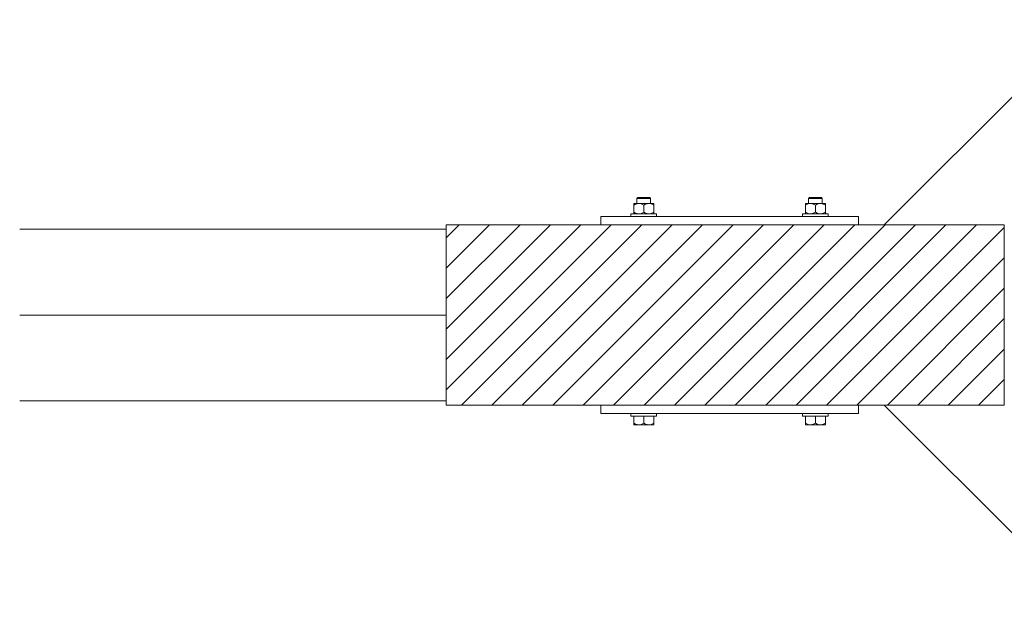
# Model space of a CAD drawing. Header units: millimetres. Extents: x 53746 to 116821, y -810352 to -765802.
# Tile 146 of 256: x 75206 to 76353, y -776947 to -776258. Entities that reach past the tile are written whole.
import ezdxf

# ---------------------------------------------------------------- set-up
doc = ezdxf.new("R2010")
doc.units = ezdxf.units.MM
doc.header["$MEASUREMENT"] = 0
for name, color, linetype, lineweight in [('Main Cradle Rails', 7, 'Continuous', 0), ('Side Cradle Blocks', 7, 'Continuous', 0), ('Side Cradle Stbd', 7, 'Continuous', 0)]:
    doc.layers.add(name, color=color, linetype=linetype, lineweight=lineweight)

# ---------------------------------------------------------------- blocks, each defined once
blk = doc.blocks.new('*U57')
at = {"linetype": 'Continuous', "lineweight": 0}
h = blk.add_hatch(dxfattribs=at)
h.set_pattern_fill('HATCH', color=30, style=0, pattern_type=2)
h.set_pattern_definition([(45, (-9366.995088, 11430.47503), (-17.71895608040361, 17.71895608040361), [])])
h.paths.add_polyline_path([(-9580.059791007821, 11579.4623253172), (-9580.059791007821, 11574.4623253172), (-9580.059791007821, 11474.4623253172), (-9580.059791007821, 11374.4623253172), (-9580.059791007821, 11369.4623253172), (-9400.059791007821, 11369.4623253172), (-9100.059791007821, 11369.4623253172), (-9070.201307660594, 11369.4623253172), (-8930.059791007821, 11369.4623253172), (-8930.059791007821, 11424.17921985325), (-8930.059791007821, 11474.4623253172), (-8930.059791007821, 11524.74543078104), (-8930.059791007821, 11579.4623253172), (-9070.201307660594, 11579.4623253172), (-9100.059791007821, 11579.4623253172), (-9400.059791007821, 11579.4623253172)])
at = {"color": 30, "linetype": 'Continuous', "lineweight": 0, "flags": 128}
blk.add_lwpolyline([(-9580.059791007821, 11579.4623253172), (-9580.059791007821, 11574.4623253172), (-9580.059791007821, 11474.4623253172), (-9580.059791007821, 11374.4623253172), (-9580.059791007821, 11369.4623253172), (-9400.059791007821, 11369.4623253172), (-9100.059791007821, 11369.4623253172), (-9070.201307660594, 11369.4623253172), (-8930.059791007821, 11369.4623253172), (-8930.059791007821, 11424.17921985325), (-8930.059791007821, 11474.4623253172), (-8930.059791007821, 11524.74543078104), (-8930.059791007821, 11579.4623253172), (-9070.201307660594, 11579.4623253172), (-9100.059791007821, 11579.4623253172), (-9400.059791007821, 11579.4623253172), (-9580.059791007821, 11579.4623253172)], close=True, dxfattribs=at)
at = {"layer": 'Side Cradle Blocks', "color": 7, "linetype": 'Continuous', "lineweight": 0}
for p, q in [((-9345.11004353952, 11611.4623253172), (-9347.381006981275, 11611.4623253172)), ((-9344.402936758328, 11610.4623253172), (-9346.998323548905, 11610.4623253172)), ((-9155.716645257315, 11610.4623253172), (-9153.121258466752, 11610.4623253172)), ((-9155.009538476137, 11611.4623253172), (-9152.738575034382, 11611.4623253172)), ((-9361.642880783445, 11604.42016776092), (-9361.642880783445, 11604.24541456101)), ((-9361.642880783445, 11602.62825753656), (-9359.50653207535, 11603.61164195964)), ((-9361.642880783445, 11602.62825753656), (-9361.642880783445, 11594.25423554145)), ((-9360.952757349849, 11604.42016726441), (-9361.060844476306, 11604.41980696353)), ((-9355.851335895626, 11604.42016776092), (-9358.917339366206, 11604.42016776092)), ((-9358.108149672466, 11604.41980696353), (-9358.059827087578, 11604.41983348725)), ((-9355.851335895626, 11604.42016776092), (-9352.095060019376, 11604.42016776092)), ((-9352.359807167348, 11603.73857928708), (-9354.375073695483, 11604.29540680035)), ((-9350.059791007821, 11602.62825753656), (-9347.92344229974, 11603.61164195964)), ((-9350.059791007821, 11594.25423554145), (-9350.059791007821, 11602.62825753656)), ((-9344.268246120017, 11604.42016776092), (-9341.202242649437, 11604.42016776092)), ((-9340.776717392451, 11603.73857928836), (-9342.79198391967, 11604.29540680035)), ((-9342.011432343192, 11604.41980696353), (-9342.05975492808, 11604.41983348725)), ((-9339.058737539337, 11604.41980696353), (-9339.166863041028, 11604.42016739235)), ((-9338.476701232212, 11603.63702414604), (-9338.476701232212, 11603.67535642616)), ((-9338.476701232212, 11603.63702414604), (-9338.476701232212, 11602.62825753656)), ((-9338.476701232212, 11594.25423554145), (-9338.476701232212, 11602.62825753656)), ((-9161.642880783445, 11603.63702414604), (-9161.642880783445, 11603.67535642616)), ((-9161.642880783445, 11602.62825753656), (-9161.642880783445, 11603.63702414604)), ((-9161.642880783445, 11594.25423554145), (-9161.642880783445, 11602.62825753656)), ((-9161.060844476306, 11604.41980696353), (-9160.95271897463, 11604.42016739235)), ((-9159.342864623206, 11603.73857928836), (-9157.327598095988, 11604.29540680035)), ((-9155.851335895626, 11604.42016776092), (-9158.917339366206, 11604.42016776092)), ((-9158.059827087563, 11604.41983348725), (-9158.108149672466, 11604.41980696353)), ((-9150.059791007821, 11602.62825753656), (-9152.196139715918, 11603.61164195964)), ((-9150.059791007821, 11594.25423554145), (-9150.059791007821, 11602.62825753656)), ((-9144.268246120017, 11604.42016776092), (-9148.024521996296, 11604.42016776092)), ((-9147.75977484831, 11603.73857928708), (-9145.74450832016, 11604.29540680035)), ((-9144.268246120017, 11604.42016776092), (-9141.202242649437, 11604.42016776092)), ((-9142.05975492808, 11604.41983348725), (-9142.011432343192, 11604.41980696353)), ((-9138.476701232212, 11602.62825753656), (-9140.613049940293, 11603.61164195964)), ((-9139.058737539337, 11604.41980696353), (-9139.166824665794, 11604.42016726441)), ((-9138.476701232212, 11604.42016776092), (-9138.476701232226, 11604.24541456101)), ((-9138.476701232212, 11602.62825753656), (-9138.476701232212, 11594.25423554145)), ((-9400.059791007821, 11589.4623253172), (-9400.059791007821, 11579.46236139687)), ((-9100.059791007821, 11589.4623253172), (-9400.059791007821, 11589.4623253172)), ((-9361.642880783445, 11593.24546893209), (-9361.642880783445, 11594.25423554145)), ((-9360.963431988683, 11592.46236139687), (-9361.060844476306, 11592.4626861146)), ((-9358.108149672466, 11592.4626861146), (-9358.059827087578, 11592.46265959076)), ((-9357.809272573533, 11592.68090167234), (-9355.851659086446, 11592.46236139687)), ((-9352.217834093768, 11593.21245060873), (-9350.059791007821, 11594.25423554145)), ((-9346.226182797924, 11592.68090167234), (-9344.268569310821, 11592.46236139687)), ((-9342.05975492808, 11592.46265959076), (-9342.011432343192, 11592.4626861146)), ((-9340.634744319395, 11593.21245060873), (-9338.476701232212, 11594.25423554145)), ((-9339.058737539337, 11592.4626861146), (-9339.156150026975, 11592.46236139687)), ((-9338.476701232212, 11592.70312030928), (-9338.476701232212, 11592.46236139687)), ((-9159.484837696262, 11593.21245060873), (-9161.642880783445, 11594.25423554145)), ((-9161.642880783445, 11592.70312030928), (-9161.642880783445, 11592.46236139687)), ((-9161.060844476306, 11592.4626861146), (-9160.963431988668, 11592.46236139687)), ((-9158.108149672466, 11592.4626861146), (-9158.059827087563, 11592.46265959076)), ((-9153.893399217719, 11592.68090167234), (-9155.851012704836, 11592.46236139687)), ((-9147.901747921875, 11593.21245060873), (-9150.059791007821, 11594.25423554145)), ((-9142.31030944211, 11592.68090167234), (-9144.267922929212, 11592.46236139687)), ((-9142.05975492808, 11592.46265959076), (-9142.011432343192, 11592.4626861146)), ((-9139.058737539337, 11592.4626861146), (-9139.156150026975, 11592.46236139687)), ((-9138.476701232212, 11593.24546893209), (-9138.476701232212, 11594.25423554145)), ((-9100.059791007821, 11579.46236139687), (-9100.059791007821, 11589.4623253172)), ((-9580.059791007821, 11579.4623253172), (-9580.059791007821, 11369.4623253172)), ((-8930.059791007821, 11579.4623253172), (-9580.059791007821, 11579.4623253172)), ((-8930.059791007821, 11369.4623253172), (-8930.059791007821, 11579.4623253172)), ((-9580.059791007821, 11369.4623253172), (-8930.059791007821, 11369.4623253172)), ((-9400.059791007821, 11359.4623253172), (-9400.059791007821, 11369.4622892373)), ((-9100.059791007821, 11369.4622892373), (-9100.059791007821, 11359.4623253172)), ((-9100.059791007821, 11359.4623253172), (-9400.059791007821, 11359.4623253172)), ((-9361.642880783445, 11348.25423554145), (-9361.642880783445, 11356.4622892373)), ((-9344.31953952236, 11356.4623253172), (-9350.059791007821, 11356.4623253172)), ((-9350.059791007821, 11348.25423554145), (-9350.059791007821, 11356.46228460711)), ((-9338.476701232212, 11356.4622892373), (-9338.476701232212, 11348.25423554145)), ((-9161.642880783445, 11356.4622892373), (-9161.642880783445, 11348.25423554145)), ((-9155.800042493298, 11356.4623253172), (-9150.059791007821, 11356.4623253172)), ((-9150.059791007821, 11348.25423554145), (-9150.059791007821, 11356.46228460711)), ((-9138.476701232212, 11348.25423554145), (-9138.476701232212, 11356.4622892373)), ((-9361.642880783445, 11347.24546893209), (-9361.642880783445, 11348.25423554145)), ((-9359.506532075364, 11347.27085111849), (-9361.642880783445, 11348.25423554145)), ((-9361.060844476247, 11346.4626861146), (-9360.952757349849, 11346.46232581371)), ((-9360.952559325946, 11346.46232539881), (-9360.736078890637, 11346.4626861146)), ((-9355.85133589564, 11346.4623253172), (-9358.917339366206, 11346.4623253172)), ((-9358.793958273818, 11346.4626861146), (-9358.917150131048, 11346.46232587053)), ((-9355.85048629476, 11346.46232542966), (-9353.12695831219, 11346.4626861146)), ((-9350.059791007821, 11348.25423554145), (-9352.217834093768, 11347.21245060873)), ((-9347.92344229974, 11347.27085111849), (-9350.059791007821, 11348.25423554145)), ((-9344.268246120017, 11346.4623253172), (-9348.024521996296, 11346.4623253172)), ((-9346.992623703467, 11346.4626861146), (-9344.268673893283, 11346.46232537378)), ((-9338.476701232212, 11348.25423554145), (-9340.634744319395, 11347.21245060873)), ((-9338.476701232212, 11346.4623253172), (-9339.166973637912, 11346.4623253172)), ((-9339.058737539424, 11346.4626861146), (-9339.166863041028, 11346.46232568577)), ((-9338.476701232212, 11346.70312030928), (-9338.476701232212, 11346.4623253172)), ((-9161.642880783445, 11348.25423554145), (-9159.484837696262, 11347.21245060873)), ((-9161.642880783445, 11346.70312030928), (-9161.642880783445, 11346.4623253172)), ((-9161.642880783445, 11346.4623253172), (-9160.95260837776, 11346.4623253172)), ((-9160.95271897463, 11346.46232568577), (-9161.060844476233, 11346.4626861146)), ((-9155.851335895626, 11346.4623253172), (-9152.095060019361, 11346.4623253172)), ((-9155.85090812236, 11346.46232537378), (-9153.12695831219, 11346.4626861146)), ((-9152.196139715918, 11347.27085111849), (-9150.059791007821, 11348.25423554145)), ((-9150.059791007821, 11348.25423554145), (-9147.901747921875, 11347.21245060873)), ((-9146.992623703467, 11346.4626861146), (-9144.269095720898, 11346.46232542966)), ((-9144.268246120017, 11346.4623253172), (-9141.202242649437, 11346.4623253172)), ((-9141.202431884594, 11346.46232587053), (-9141.325623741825, 11346.4626861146)), ((-9140.613049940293, 11347.27085111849), (-9138.476701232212, 11348.25423554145)), ((-9139.38350312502, 11346.4626861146), (-9139.167022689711, 11346.46232539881)), ((-9139.058737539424, 11346.4626861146), (-9139.166824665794, 11346.46232581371)), ((-9138.476701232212, 11347.24546893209), (-9138.476701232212, 11348.25423554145))]:
    blk.add_line(p, q, dxfattribs=at)
at = {"layer": 'Side Cradle Blocks', "color": 7, "linetype": 'Continuous', "lineweight": 0, "flags": 128}
for points in [[(-9358.059791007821, 11604.42020384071), (-9358.059791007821, 11610.4623253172), (-9357.059791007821, 11611.4623253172), (-9356.526947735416, 11611.4623253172), (-9355.009538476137, 11611.4623253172), (-9352.738575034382, 11611.4623253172), (-9350.059791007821, 11611.4623253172), (-9347.381006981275, 11611.4623253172)], [(-9358.059791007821, 11610.4623253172), (-9357.450827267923, 11610.4623253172), (-9355.71664525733, 11610.4623253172), (-9353.121258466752, 11610.4623253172), (-9350.059791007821, 11610.4623253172), (-9346.998323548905, 11610.4623253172)], [(-9345.11004353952, 11611.4623253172), (-9343.592634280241, 11611.4623253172), (-9343.059791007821, 11611.4623253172), (-9342.059791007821, 11610.4623253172), (-9342.059791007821, 11604.42020384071)], [(-9344.402936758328, 11610.4623253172), (-9342.668754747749, 11610.4623253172), (-9342.059791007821, 11610.4623253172)], [(-9158.059791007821, 11604.42020384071), (-9158.059791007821, 11610.4623253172), (-9157.059791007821, 11611.4623253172), (-9156.526947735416, 11611.4623253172), (-9155.009538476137, 11611.4623253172)], [(-9158.059791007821, 11610.4623253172), (-9157.450827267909, 11610.4623253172), (-9155.716645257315, 11610.4623253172)], [(-9153.121258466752, 11610.4623253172), (-9150.059791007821, 11610.4623253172), (-9146.998323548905, 11610.4623253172), (-9144.402936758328, 11610.4623253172), (-9142.668754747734, 11610.4623253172), (-9142.059791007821, 11610.4623253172)], [(-9152.738575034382, 11611.4623253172), (-9150.059791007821, 11611.4623253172), (-9147.381006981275, 11611.4623253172), (-9145.11004353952, 11611.4623253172), (-9143.592634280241, 11611.4623253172), (-9143.059791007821, 11611.4623253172), (-9142.059791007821, 11610.4623253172), (-9142.059791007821, 11604.42020384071)], [(-9361.642880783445, 11604.42016776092), (-9360.95260837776, 11604.42016776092), (-9358.917339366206, 11604.42016776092)], [(-9361.642880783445, 11602.62825753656), (-9361.642880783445, 11603.63702414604), (-9361.642880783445, 11603.67323608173), (-9361.642880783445, 11604.24541456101)], [(-9359.50653207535, 11603.61164195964), (-9358.851126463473, 11603.91333225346), (-9357.809272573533, 11604.20159140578), (-9355.851335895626, 11604.42016776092), (-9355.109509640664, 11604.38853798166), (-9354.375073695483, 11604.29540680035)], [(-9352.359807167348, 11603.73857928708), (-9352.217834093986, 11603.670042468), (-9350.059791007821, 11602.62825753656)], [(-9344.268246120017, 11604.42016776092), (-9348.024521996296, 11604.42016776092), (-9352.095060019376, 11604.42016776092)], [(-9347.92344229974, 11603.61164195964), (-9347.268036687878, 11603.91333225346), (-9346.226182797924, 11604.20159140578), (-9344.268246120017, 11604.42016776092), (-9343.526419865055, 11604.38853798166), (-9342.79198391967, 11604.29540680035)], [(-9341.202242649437, 11604.42016776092), (-9339.166973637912, 11604.42016776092), (-9338.476701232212, 11604.42016776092), (-9338.47670123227, 11604.17937276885), (-9338.476701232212, 11603.67535642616)], [(-9340.776717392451, 11603.73857928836), (-9340.634744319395, 11603.6700424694), (-9338.476701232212, 11602.62825753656)], [(-9161.642880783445, 11603.67535642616), (-9161.642880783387, 11604.17937276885), (-9161.642880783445, 11604.42016776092), (-9160.95260837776, 11604.42016776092), (-9158.917339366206, 11604.42016776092)], [(-9161.642880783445, 11602.62825753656), (-9159.484837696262, 11603.6700424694), (-9159.342864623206, 11603.73857928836)], [(-9157.327598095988, 11604.29540680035), (-9156.593162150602, 11604.38853798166), (-9155.851335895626, 11604.42016776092), (-9153.893399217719, 11604.20159140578), (-9152.85154532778, 11603.91333225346), (-9152.196139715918, 11603.61164195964)], [(-9148.024521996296, 11604.42016776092), (-9152.095060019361, 11604.42016776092), (-9155.851335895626, 11604.42016776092)], [(-9150.059791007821, 11602.62825753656), (-9147.901747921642, 11603.670042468), (-9147.75977484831, 11603.73857928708)], [(-9145.74450832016, 11604.29540680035), (-9145.010072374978, 11604.38853798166), (-9144.268246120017, 11604.42016776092), (-9142.31030944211, 11604.20159140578), (-9141.268455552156, 11603.91333225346), (-9140.613049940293, 11603.61164195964)], [(-9141.202242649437, 11604.42016776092), (-9139.166973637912, 11604.42016776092), (-9138.476701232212, 11604.42016776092)], [(-9138.476701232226, 11604.24541456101), (-9138.476701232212, 11603.67323608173), (-9138.476701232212, 11603.63702414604), (-9138.476701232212, 11602.62825753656)], [(-9365.059791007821, 11589.46236139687), (-9365.059791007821, 11592.4623253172), (-9363.917983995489, 11592.4623253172), (-9360.66639272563, 11592.4623253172), (-9355.800042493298, 11592.4623253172), (-9350.059791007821, 11592.4623253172), (-9344.31953952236, 11592.4623253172), (-9339.453189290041, 11592.4623253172), (-9336.201598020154, 11592.4623253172), (-9335.059791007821, 11592.4623253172), (-9335.059791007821, 11589.46236139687)], [(-9357.809272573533, 11592.68090167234), (-9358.851126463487, 11592.96916082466), (-9359.50653207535, 11593.27085111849), (-9361.642880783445, 11594.25423554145)], [(-9361.642880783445, 11593.24546893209), (-9361.642880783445, 11593.2092569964), (-9361.642880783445, 11592.637078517), (-9361.642880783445, 11592.46236139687)], [(-9352.217834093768, 11593.21245060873), (-9352.359807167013, 11593.14391378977), (-9354.375073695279, 11592.58708627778), (-9355.109509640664, 11592.49395509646), (-9355.850489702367, 11592.46236139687)], [(-9346.226182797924, 11592.68090167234), (-9347.268036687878, 11592.96916082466), (-9347.92344229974, 11593.27085111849), (-9350.059791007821, 11594.25423554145)], [(-9340.634744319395, 11593.21245060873), (-9340.776717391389, 11593.14391378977), (-9342.791983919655, 11592.58708627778), (-9343.526419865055, 11592.49395509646), (-9344.267399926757, 11592.46236139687)], [(-9338.476701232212, 11592.70312030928), (-9338.476701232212, 11593.20713665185), (-9338.476701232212, 11593.24546893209), (-9338.476701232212, 11594.25423554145)], [(-9165.059791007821, 11589.46236139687), (-9165.059791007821, 11592.4623253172), (-9163.917983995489, 11592.4623253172), (-9160.66639272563, 11592.4623253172), (-9155.800042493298, 11592.4623253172), (-9150.059791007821, 11592.4623253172), (-9144.319539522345, 11592.4623253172), (-9139.453189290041, 11592.4623253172), (-9136.201598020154, 11592.4623253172), (-9135.059791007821, 11592.4623253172), (-9135.059791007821, 11589.46236139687)], [(-9161.642880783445, 11594.25423554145), (-9161.642880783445, 11593.24546893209), (-9161.642880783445, 11593.20713665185), (-9161.642880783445, 11592.70312030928)], [(-9155.852182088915, 11592.46236139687), (-9156.593162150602, 11592.49395509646), (-9157.327598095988, 11592.58708627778), (-9159.342864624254, 11593.14391378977), (-9159.484837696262, 11593.21245060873)], [(-9150.059791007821, 11594.25423554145), (-9152.196139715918, 11593.27085111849), (-9152.85154532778, 11592.96916082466), (-9153.893399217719, 11592.68090167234)], [(-9144.269092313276, 11592.46236139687), (-9145.010072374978, 11592.49395509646), (-9145.744508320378, 11592.58708627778), (-9147.759774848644, 11593.14391378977), (-9147.901747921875, 11593.21245060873)], [(-9138.476701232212, 11594.25423554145), (-9140.613049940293, 11593.27085111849), (-9141.268455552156, 11592.96916082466), (-9142.31030944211, 11592.68090167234)], [(-9138.476701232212, 11592.46236139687), (-9138.476701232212, 11592.637078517), (-9138.476701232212, 11593.2092569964), (-9138.476701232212, 11593.24546893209)], [(-9350.059791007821, 11356.4623253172), (-9355.800042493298, 11356.4623253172), (-9360.66639272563, 11356.4623253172), (-9363.917983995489, 11356.4623253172), (-9365.059791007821, 11356.4623253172), (-9365.059791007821, 11359.4622892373)], [(-9335.059791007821, 11359.4622892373), (-9335.059791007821, 11356.4623253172), (-9336.201598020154, 11356.4623253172), (-9339.453189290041, 11356.4623253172), (-9344.31953952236, 11356.4623253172)], [(-9155.800042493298, 11356.4623253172), (-9160.66639272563, 11356.4623253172), (-9163.917983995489, 11356.4623253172), (-9165.059791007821, 11356.4623253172), (-9165.059791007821, 11359.4622892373)], [(-9135.059791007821, 11359.4622892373), (-9135.059791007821, 11356.4623253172), (-9136.201598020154, 11356.4623253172), (-9139.453189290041, 11356.4623253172), (-9144.319539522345, 11356.4623253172), (-9150.059791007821, 11356.4623253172)], [(-9361.642880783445, 11347.24546893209), (-9361.642880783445, 11347.2092569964), (-9361.642880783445, 11346.637078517), (-9361.642880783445, 11346.4623253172), (-9360.95260837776, 11346.4623253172), (-9358.917339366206, 11346.4623253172)], [(-9359.506532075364, 11347.27085111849), (-9358.851126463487, 11346.96916082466), (-9357.809272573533, 11346.68090167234), (-9355.85133589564, 11346.4623253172), (-9355.109509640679, 11346.49395509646), (-9354.375073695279, 11346.58708627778), (-9352.359807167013, 11347.14391378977), (-9352.217834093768, 11347.21245060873)], [(-9355.85133589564, 11346.4623253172), (-9352.095060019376, 11346.4623253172), (-9348.024521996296, 11346.4623253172)], [(-9347.92344229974, 11347.27085111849), (-9347.268036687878, 11346.96916082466), (-9346.226182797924, 11346.68090167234), (-9344.268246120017, 11346.4623253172), (-9343.526419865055, 11346.49395509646), (-9342.79198391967, 11346.58708627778), (-9340.776717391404, 11347.14391378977), (-9340.634744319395, 11347.21245060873)], [(-9344.268602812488, 11346.46232536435), (-9344.268246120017, 11346.4623253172), (-9341.202242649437, 11346.4623253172), (-9339.166973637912, 11346.4623253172)], [(-9338.476701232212, 11346.70312030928), (-9338.476701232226, 11347.20713665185), (-9338.476701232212, 11347.24546893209), (-9338.476701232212, 11348.25423554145)], [(-9161.642880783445, 11348.25423554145), (-9161.642880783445, 11347.24546893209), (-9161.642880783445, 11347.20713665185), (-9161.642880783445, 11346.70312030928)], [(-9160.95260837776, 11346.4623253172), (-9158.917339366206, 11346.4623253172), (-9155.851335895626, 11346.4623253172), (-9155.850979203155, 11346.46232536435)], [(-9159.484837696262, 11347.21245060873), (-9159.342864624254, 11347.14391378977), (-9157.327598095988, 11346.58708627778), (-9156.593162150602, 11346.49395509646), (-9155.851335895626, 11346.4623253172), (-9153.893399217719, 11346.68090167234), (-9152.85154532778, 11346.96916082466), (-9152.196139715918, 11347.27085111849)], [(-9152.095060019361, 11346.4623253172), (-9148.024521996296, 11346.4623253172), (-9144.268246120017, 11346.4623253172)], [(-9147.901747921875, 11347.21245060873), (-9147.759774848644, 11347.14391378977), (-9145.744508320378, 11346.58708627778), (-9145.010072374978, 11346.49395509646), (-9144.268246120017, 11346.4623253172), (-9142.31030944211, 11346.68090167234), (-9141.268455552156, 11346.96916082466), (-9140.613049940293, 11347.27085111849)], [(-9141.202242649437, 11346.4623253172), (-9139.166973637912, 11346.4623253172), (-9138.476701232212, 11346.4623253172), (-9138.476701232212, 11346.637078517), (-9138.476701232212, 11347.2092569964), (-9138.476701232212, 11347.24546893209)]]:
    blk.add_lwpolyline(points, dxfattribs=at)
at = {"layer": 'Side Cradle Stbd', "color": 7, "linetype": 'Continuous', "lineweight": 0}
for p, q in [((-8830.91827435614, 11818.74539470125), (-9070.201307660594, 11579.46236139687)), ((-9580.059827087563, 11574.4623253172), (-10077.05975492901, 11574.4623253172)), ((-10077.05975492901, 11474.4623253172), (-9580.059827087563, 11474.4623253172)), ((-9580.059827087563, 11374.4623253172), (-10077.05975492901, 11374.4623253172)), ((-8830.91827435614, 11130.17925593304), (-9070.201307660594, 11369.4622892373))]:
    blk.add_line(p, q, dxfattribs=at)

msp = doc.modelspace()

# ---------------------------------------------------------------- block references
at = {"layer": 'Main Cradle Rails', "color": 7, "linetype": 'Continuous', "lineweight": 0}
msp.add_blockref('*U57', (85283.05, -788076.9500000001), dxfattribs=at)

doc.saveas('drawing.dxf')
